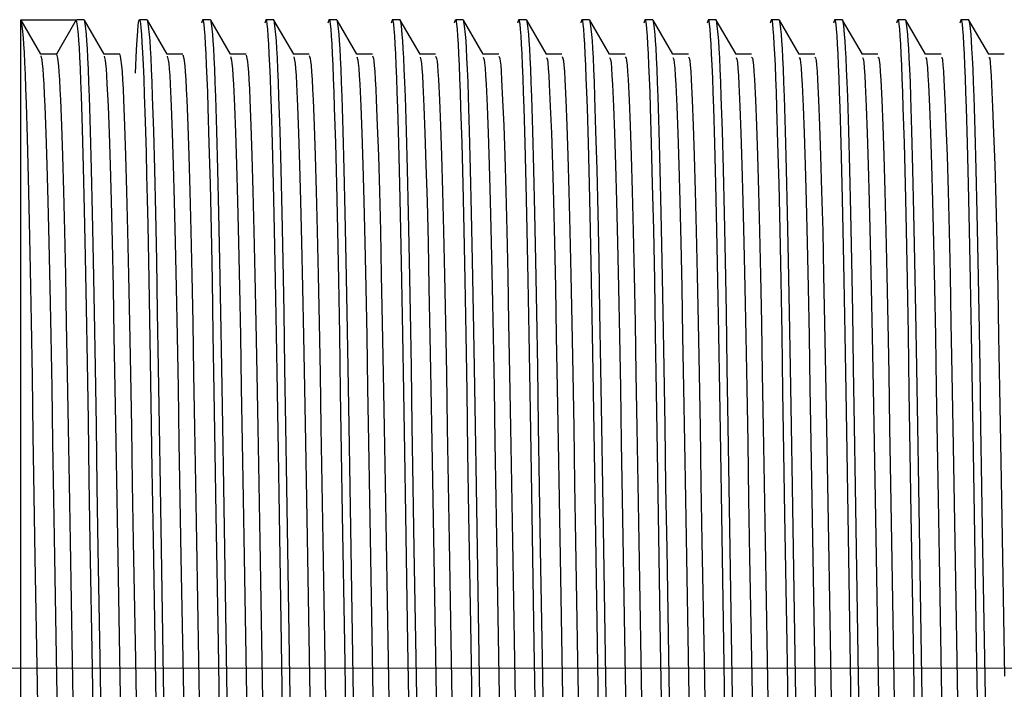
# Model space of a CAD drawing. Header units: millimetres. Extents: x 262469 to 275208, y -32539 to 9411.
# Tile 107 of 256: x 267917.38 to 267926.28, y -14078.69 to -14072.64. Entities that reach past the tile are written whole.
import ezdxf

# ---------------------------------------------------------------- set-up
doc = ezdxf.new("R2010")
doc.units = ezdxf.units.MM
doc.header["$LTSCALE"] = 100
doc.layers.add('$ IE_TELETECHNIKA', color=5, linetype='Continuous', lineweight=30)

msp = doc.modelspace()

# ---------------------------------------------------------------- linework, layer by layer
at = {"layer": '$ IE_TELETECHNIKA', "color": 7, "linetype": 'Continuous'}
for p, q in [((267917.3866, -14072.6456), (267917.8865, -14072.6456)), ((267917.3866, -14084.3618), (267917.3866, -14072.6456)), ((267917.5673, -14072.9568), (267917.3886, -14072.6474)), ((267917.8865, -14072.6456), (267917.708, -14072.9549)), ((267917.958, -14072.6456), (267917.8918, -14072.6456)), ((267918.1387, -14072.9568), (267917.9601, -14072.6474)), ((267918.5294, -14072.6456), (267918.458, -14072.6456)), ((267918.7102, -14072.9568), (267918.5315, -14072.6474)), ((267919.1008, -14072.6456), (267919.0294, -14072.6456)), ((267919.2815, -14072.9567), (267919.1028, -14072.6474)), ((267919.6722, -14072.6456), (267919.6008, -14072.6456)), ((267919.8529, -14072.9567), (267919.6742, -14072.6474)), ((267920.2436, -14072.6456), (267920.1722, -14072.6456)), ((267920.4244, -14072.9568), (267920.2457, -14072.6474)), ((267920.815, -14072.6456), (267920.7436, -14072.6456)), ((267920.9958, -14072.9568), (267920.8171, -14072.6474)), ((267921.3865, -14072.6456), (267921.315, -14072.6456)), ((267921.5671, -14072.9567), (267921.3885, -14072.6474)), ((267921.9579, -14072.6456), (267921.8864, -14072.6456)), ((267922.1386, -14072.9567), (267921.9599, -14072.6474)), ((267922.5293, -14072.6456), (267922.4578, -14072.6456)), ((267922.71, -14072.9568), (267922.5313, -14072.6474)), ((267923.1007, -14072.6456), (267923.0292, -14072.6456)), ((267923.2814, -14072.9568), (267923.1027, -14072.6474)), ((267923.6721, -14072.6456), (267923.6007, -14072.6456)), ((267923.8529, -14072.9568), (267923.6742, -14072.6474)), ((267924.2435, -14072.6456), (267924.1721, -14072.6456)), ((267924.4242, -14072.9567), (267924.2455, -14072.6474)), ((267924.8149, -14072.6456), (267924.7435, -14072.6456)), ((267924.9956, -14072.9567), (267924.8169, -14072.6474)), ((267925.3863, -14072.6456), (267925.3149, -14072.6456)), ((267925.5671, -14072.9567), (267925.3884, -14072.6474)), ((267925.9577, -14072.6456), (267925.8863, -14072.6456)), ((267926.1385, -14072.9568), (267925.9598, -14072.6474)), ((267917.708, -14072.9549), (267917.5662, -14072.9549)), ((267918.2794, -14072.9549), (267918.1376, -14072.9549)), ((267918.2794, -14072.9549), (267918.1376, -14072.9549)), ((267918.8508, -14072.9549), (267918.709, -14072.9549)), ((267918.8508, -14072.9549), (267918.709, -14072.9549)), ((267919.4222, -14072.9549), (267919.2804, -14072.9549)), ((267919.4222, -14072.9549), (267919.2804, -14072.9549)), ((267919.9936, -14072.9549), (267919.8518, -14072.9549)), ((267919.9936, -14072.9549), (267919.8518, -14072.9549)), ((267920.565, -14072.9549), (267920.4233, -14072.9549)), ((267920.565, -14072.9549), (267920.4233, -14072.9549)), ((267921.1364, -14072.9549), (267920.9947, -14072.9549)), ((267921.1364, -14072.9549), (267920.9947, -14072.9549)), ((267921.7079, -14072.9549), (267921.5661, -14072.9549)), ((267921.7079, -14072.9549), (267921.5661, -14072.9549)), ((267922.2793, -14072.9549), (267922.1375, -14072.9549)), ((267922.2793, -14072.9549), (267922.1375, -14072.9549)), ((267922.8507, -14072.9549), (267922.7089, -14072.9549)), ((267922.8507, -14072.9549), (267922.7089, -14072.9549)), ((267923.4221, -14072.9549), (267923.2803, -14072.9549)), ((267923.4221, -14072.9549), (267923.2803, -14072.9549)), ((267923.9935, -14072.9549), (267923.8517, -14072.9549)), ((267923.9935, -14072.9549), (267923.8517, -14072.9549)), ((267924.5649, -14072.9549), (267924.4231, -14072.9549)), ((267924.5649, -14072.9549), (267924.4231, -14072.9549)), ((267925.1363, -14072.9549), (267924.9945, -14072.9549)), ((267925.1363, -14072.9549), (267924.9945, -14072.9549)), ((267925.7077, -14072.9549), (267925.566, -14072.9549)), ((267925.7077, -14072.9549), (267925.566, -14072.9549)), ((267926.2791, -14072.9549), (267926.1374, -14072.9549)), ((267926.2791, -14072.9549), (267926.1374, -14072.9549))]:
    msp.add_line(p, q, dxfattribs=at)
at = {"layer": '$ IE_TELETECHNIKA', "color": 7, "linetype": 'Continuous', "lineweight": 5, "ltscale": 20.32}
msp.add_line((267914.867, -14078.5037), (267933.1341, -14078.5037), dxfattribs=at)
at = {"layer": '$ IE_TELETECHNIKA', "color": 7, "linetype": 'Continuous'}
for points in [[(267917.8865, -14072.6456), (267917.8951, -14072.7002), (267917.9037, -14072.7773), (267917.9081, -14072.8312), (267917.9125, -14072.8992), (267917.9171, -14072.9835), (267917.9217, -14073.0844), (267917.9263, -14073.2006), (267917.931, -14073.3313), (267917.9404, -14073.6315), (267917.9497, -14073.9769), (267917.9588, -14074.3631), (267917.9677, -14074.7877), (267917.9763, -14075.2485), (267917.9846, -14075.7413), (267917.993, -14076.2611), (267918.0017, -14076.8025), (267918.0107, -14077.3602), (267918.0294, -14078.503), (267918.0481, -14079.6461)], [(267917.958, -14072.6456), (267917.9666, -14072.7008), (267917.9753, -14072.7789), (267917.9797, -14072.8337), (267917.9842, -14072.9029), (267917.9887, -14072.9888), (267917.9934, -14073.0914), (267917.9981, -14073.2097), (267918.0028, -14073.3425), (267918.0123, -14073.6473), (267918.0216, -14073.9977), (267918.0308, -14074.3895), (267918.0398, -14074.8201), (267918.0484, -14075.2872), (267918.0568, -14075.7866), (267918.0653, -14076.3128), (267918.074, -14076.8605), (267918.0832, -14077.4242), (267918.1021, -14078.5775), (267918.1208, -14079.7281)], [(267918.422, -14073.1277), (267918.4325, -14072.9178), (267918.4376, -14072.8254), (267918.4426, -14072.7479), (267918.4475, -14072.6905), (267918.4522, -14072.657), (267918.4569, -14072.6455), (267918.4616, -14072.6521), (267918.4664, -14072.6756), (267918.4712, -14072.7162), (267918.4761, -14072.7739), (267918.4811, -14072.849), (267918.4862, -14072.9416), (267918.4914, -14073.0515), (267918.4966, -14073.1784), (267918.5019, -14073.3218), (267918.5072, -14073.481), (267918.5125, -14073.6556), (267918.5177, -14073.845), (267918.5229, -14074.0487), (267918.5281, -14074.266), (267918.5332, -14074.4961), (267918.5431, -14074.9923), (267918.5526, -14075.5315), (267918.562, -14076.1071), (267918.5716, -14076.712), (267918.5818, -14077.339), (267918.6237, -14079.911)], [(267918.5294, -14072.6456), (267918.538, -14072.7008), (267918.5467, -14072.7789), (267918.5511, -14072.8337), (267918.5556, -14072.9029), (267918.5602, -14072.9888), (267918.5648, -14073.0914), (267918.5695, -14073.2097), (267918.5742, -14073.3425), (267918.5837, -14073.6473), (267918.5931, -14073.9977), (267918.6023, -14074.3895), (267918.6112, -14074.8201), (267918.6198, -14075.2872), (267918.6282, -14075.7866), (267918.6367, -14076.3129), (267918.6455, -14076.8606), (267918.6546, -14077.4242), (267918.6735, -14078.5775), (267918.6922, -14079.7282)], [(267919.0229, -14072.6715), (267919.0314, -14072.6442), (267919.0357, -14072.655), (267919.0401, -14072.6835), (267919.0446, -14072.7286), (267919.0491, -14072.7893), (267919.0536, -14072.8648), (267919.0582, -14072.954), (267919.0629, -14073.0563), (267919.0677, -14073.1716), (267919.0725, -14073.2998), (267919.0773, -14073.4408), (267919.0868, -14073.7607), (267919.0963, -14074.1295), (267919.1056, -14074.543), (267919.1145, -14074.9967), (267919.1232, -14075.4856), (267919.1317, -14076.0047), (267919.1405, -14076.549), (267919.1496, -14077.1133), (267919.1686, -14078.2783), (267919.1877, -14079.4527)], [(267919.1008, -14072.6456), (267919.1094, -14072.7008), (267919.1181, -14072.7789), (267919.1225, -14072.8337), (267919.127, -14072.9029), (267919.1316, -14072.9888), (267919.1362, -14073.0914), (267919.1409, -14073.2097), (267919.1456, -14073.3425), (267919.1551, -14073.6473), (267919.1645, -14073.9977), (267919.1737, -14074.3895), (267919.1826, -14074.8201), (267919.1912, -14075.2873), (267919.1996, -14075.7866), (267919.2081, -14076.3129), (267919.2169, -14076.8606), (267919.226, -14077.4242), (267919.2449, -14078.5776), (267919.2636, -14079.7282)], [(267919.5943, -14072.6715), (267919.6028, -14072.6442), (267919.6071, -14072.655), (267919.6115, -14072.6835), (267919.616, -14072.7286), (267919.6205, -14072.7893), (267919.625, -14072.8648), (267919.6296, -14072.954), (267919.6343, -14073.0563), (267919.6391, -14073.1717), (267919.6439, -14073.2999), (267919.6487, -14073.4408), (267919.6583, -14073.7607), (267919.6677, -14074.1295), (267919.677, -14074.5431), (267919.6859, -14074.9967), (267919.6946, -14075.4856), (267919.7031, -14076.0047), (267919.7119, -14076.549), (267919.721, -14077.1133), (267919.74, -14078.2784), (267919.7591, -14079.4527)], [(267919.6722, -14072.6456), (267919.6808, -14072.7008), (267919.6895, -14072.7789), (267919.6939, -14072.8337), (267919.6984, -14072.9029), (267919.703, -14072.9888), (267919.7076, -14073.0915), (267919.7123, -14073.2097), (267919.717, -14073.3425), (267919.7265, -14073.6473), (267919.7359, -14073.9978), (267919.7451, -14074.3895), (267919.754, -14074.8202), (267919.7626, -14075.2873), (267919.771, -14075.7867), (267919.7795, -14076.313), (267919.7883, -14076.8607), (267919.7974, -14077.4243), (267919.8163, -14078.5777), (267919.8351, -14079.7284)], [(267920.1657, -14072.6715), (267920.1743, -14072.6442), (267920.1786, -14072.655), (267920.183, -14072.6835), (267920.1874, -14072.7286), (267920.1919, -14072.7893), (267920.1964, -14072.8648), (267920.201, -14072.954), (267920.2057, -14073.0563), (267920.2105, -14073.1717), (267920.2153, -14073.2999), (267920.2201, -14073.4408), (267920.2297, -14073.7607), (267920.2391, -14074.1295), (267920.2484, -14074.5431), (267920.2574, -14074.9967), (267920.266, -14075.4856), (267920.2745, -14076.0047), (267920.2833, -14076.549), (267920.2924, -14077.1133), (267920.3114, -14078.2784), (267920.3306, -14079.4527)], [(267920.2436, -14072.6456), (267920.2522, -14072.7008), (267920.2609, -14072.7789), (267920.2654, -14072.8337), (267920.2698, -14072.9029), (267920.2744, -14072.9888), (267920.2791, -14073.0914), (267920.2837, -14073.2097), (267920.2885, -14073.3425), (267920.2979, -14073.6473), (267920.3073, -14073.9977), (267920.3165, -14074.3895), (267920.3254, -14074.8201), (267920.334, -14075.2873), (267920.3425, -14075.7866), (267920.3509, -14076.3129), (267920.3597, -14076.8606), (267920.3688, -14077.4242), (267920.3877, -14078.5776), (267920.4065, -14079.7282)], [(267920.7371, -14072.6715), (267920.7456, -14072.6442), (267920.75, -14072.655), (267920.7544, -14072.6835), (267920.7588, -14072.7286), (267920.7633, -14072.7894), (267920.7679, -14072.8648), (267920.7725, -14072.954), (267920.7772, -14073.0563), (267920.7819, -14073.1717), (267920.7867, -14073.2999), (267920.7915, -14073.4408), (267920.8011, -14073.7607), (267920.8105, -14074.1295), (267920.8198, -14074.5431), (267920.8288, -14074.9967), (267920.8374, -14075.4856), (267920.846, -14076.0047), (267920.8547, -14076.549), (267920.8638, -14077.1133), (267920.8828, -14078.2784), (267920.902, -14079.4527)], [(267920.815, -14072.6456), (267920.8236, -14072.7008), (267920.8323, -14072.7789), (267920.8368, -14072.8337), (267920.8412, -14072.9029), (267920.8458, -14072.9888), (267920.8505, -14073.0914), (267920.8551, -14073.2097), (267920.8599, -14073.3425), (267920.8693, -14073.6473), (267920.8787, -14073.9977), (267920.8879, -14074.3895), (267920.8968, -14074.8201), (267920.9054, -14075.2872), (267920.9139, -14075.7866), (267920.9223, -14076.3129), (267920.9311, -14076.8606), (267920.9402, -14077.4242), (267920.9591, -14078.5775), (267920.9779, -14079.7282)], [(267921.3085, -14072.6715), (267921.317, -14072.6442), (267921.3214, -14072.655), (267921.3258, -14072.6835), (267921.3302, -14072.7286), (267921.3347, -14072.7893), (267921.3392, -14072.8648), (267921.3439, -14072.954), (267921.3486, -14073.0563), (267921.3533, -14073.1717), (267921.3581, -14073.2999), (267921.3629, -14073.4408), (267921.3725, -14073.7607), (267921.382, -14074.1295), (267921.3912, -14074.5431), (267921.4002, -14074.9967), (267921.4088, -14075.4856), (267921.4174, -14076.0047), (267921.4261, -14076.549), (267921.4352, -14077.1133), (267921.4542, -14078.2784), (267921.4734, -14079.4527)], [(267921.3865, -14072.6456), (267921.395, -14072.7008), (267921.4037, -14072.7789), (267921.4082, -14072.8337), (267921.4126, -14072.9029), (267921.4172, -14072.9888), (267921.4218, -14073.0914), (267921.4265, -14073.2097), (267921.4313, -14073.3425), (267921.4407, -14073.6473), (267921.4501, -14073.9978), (267921.4593, -14074.3895), (267921.4683, -14074.8202), (267921.4769, -14075.2873), (267921.4853, -14075.7867), (267921.4937, -14076.3129), (267921.5025, -14076.8606), (267921.5117, -14077.4243), (267921.5305, -14078.5776), (267921.5493, -14079.7283)], [(267921.8799, -14072.6715), (267921.8885, -14072.6442), (267921.8928, -14072.655), (267921.8972, -14072.6835), (267921.9016, -14072.7286), (267921.9061, -14072.7893), (267921.9107, -14072.8648), (267921.9153, -14072.954), (267921.92, -14073.0563), (267921.9247, -14073.1716), (267921.9295, -14073.2998), (267921.9343, -14073.4408), (267921.9439, -14073.7606), (267921.9534, -14074.1294), (267921.9626, -14074.543), (267921.9716, -14074.9966), (267921.9802, -14075.4855), (267921.9888, -14076.0047), (267921.9975, -14076.549), (267922.0066, -14077.1132), (267922.0256, -14078.2783), (267922.0448, -14079.4527)], [(267921.9579, -14072.6456), (267921.9665, -14072.7008), (267921.9752, -14072.7789), (267921.9796, -14072.8337), (267921.9841, -14072.9029), (267921.9887, -14072.9888), (267921.9933, -14073.0914), (267921.998, -14073.2097), (267922.0027, -14073.3425), (267922.0122, -14073.6473), (267922.0215, -14073.9978), (267922.0307, -14074.3895), (267922.0397, -14074.8202), (267922.0483, -14075.2873), (267922.0567, -14075.7867), (267922.0652, -14076.313), (267922.074, -14076.8607), (267922.0831, -14077.4243), (267922.1019, -14078.5777), (267922.1207, -14079.7283)], [(267922.4513, -14072.6715), (267922.4599, -14072.6442), (267922.4642, -14072.655), (267922.4686, -14072.6835), (267922.473, -14072.7286), (267922.4775, -14072.7893), (267922.4821, -14072.8648), (267922.4867, -14072.954), (267922.4914, -14073.0563), (267922.4961, -14073.1717), (267922.5009, -14073.2999), (267922.5057, -14073.4408), (267922.5153, -14073.7607), (267922.5248, -14074.1295), (267922.534, -14074.5431), (267922.543, -14074.9967), (267922.5517, -14075.4856), (267922.5602, -14076.0047), (267922.5689, -14076.549), (267922.578, -14077.1133), (267922.597, -14078.2784), (267922.6162, -14079.4527)], [(267922.5293, -14072.6456), (267922.5378, -14072.7008), (267922.5466, -14072.7789), (267922.551, -14072.8337), (267922.5555, -14072.9028), (267922.56, -14072.9888), (267922.5647, -14073.0914), (267922.5694, -14073.2097), (267922.5741, -14073.3424), (267922.5836, -14073.6472), (267922.5929, -14073.9977), (267922.6021, -14074.3894), (267922.6111, -14074.82), (267922.6197, -14075.2871), (267922.6281, -14075.7865), (267922.6366, -14076.3127), (267922.6453, -14076.8604), (267922.6545, -14077.424), (267922.6733, -14078.5773), (267922.6921, -14079.728)], [(267923.0227, -14072.6715), (267923.0313, -14072.6442), (267923.0356, -14072.655), (267923.04, -14072.6835), (267923.0444, -14072.7286), (267923.0489, -14072.7893), (267923.0535, -14072.8648), (267923.0581, -14072.954), (267923.0628, -14073.0563), (267923.0676, -14073.1716), (267923.0723, -14073.2998), (267923.0771, -14073.4408), (267923.0867, -14073.7607), (267923.0962, -14074.1295), (267923.1054, -14074.543), (267923.1144, -14074.9967), (267923.1231, -14075.4856), (267923.1316, -14076.0047), (267923.1403, -14076.549), (267923.1494, -14077.1133), (267923.1684, -14078.2783), (267923.1876, -14079.4527)], [(267923.1007, -14072.6456), (267923.1093, -14072.7008), (267923.118, -14072.7789), (267923.1224, -14072.8337), (267923.1269, -14072.9028), (267923.1314, -14072.9888), (267923.1361, -14073.0914), (267923.1408, -14073.2097), (267923.1455, -14073.3424), (267923.155, -14073.6473), (267923.1643, -14073.9977), (267923.1735, -14074.3894), (267923.1825, -14074.8201), (267923.1911, -14075.2872), (267923.1995, -14075.7865), (267923.208, -14076.3128), (267923.2167, -14076.8604), (267923.2259, -14077.4241), (267923.2448, -14078.5774), (267923.2635, -14079.728)], [(267923.5941, -14072.6715), (267923.6027, -14072.6442), (267923.6071, -14072.655), (267923.6114, -14072.6835), (267923.6159, -14072.7286), (267923.6203, -14072.7893), (267923.6249, -14072.8648), (267923.6295, -14072.954), (267923.6342, -14073.0563), (267923.6389, -14073.1717), (267923.6437, -14073.2999), (267923.6485, -14073.4408), (267923.6581, -14073.7607), (267923.6676, -14074.1295), (267923.6769, -14074.5431), (267923.6858, -14074.9967), (267923.6945, -14075.4856), (267923.703, -14076.0047), (267923.7117, -14076.549), (267923.7208, -14077.1133), (267923.7399, -14078.2784), (267923.759, -14079.4527)], [(267923.6721, -14072.6456), (267923.6807, -14072.7008), (267923.6894, -14072.7789), (267923.6938, -14072.8337), (267923.6983, -14072.9029), (267923.7029, -14072.9888), (267923.7075, -14073.0914), (267923.7122, -14073.2097), (267923.7169, -14073.3425), (267923.7264, -14073.6473), (267923.7358, -14073.9977), (267923.745, -14074.3895), (267923.7539, -14074.8201), (267923.7625, -14075.2872), (267923.7709, -14075.7866), (267923.7794, -14076.3129), (267923.7882, -14076.8606), (267923.7973, -14077.4242), (267923.8162, -14078.5775), (267923.8349, -14079.7282)], [(267924.1656, -14072.6715), (267924.1741, -14072.6442), (267924.1784, -14072.655), (267924.1828, -14072.6835), (267924.1873, -14072.7286), (267924.1918, -14072.7893), (267924.1963, -14072.8648), (267924.2009, -14072.954), (267924.2056, -14073.0563), (267924.2104, -14073.1717), (267924.2152, -14073.2999), (267924.2199, -14073.4408), (267924.2295, -14073.7607), (267924.239, -14074.1295), (267924.2483, -14074.5431), (267924.2572, -14074.9967), (267924.2659, -14075.4856), (267924.2744, -14076.0047), (267924.2831, -14076.549), (267924.2922, -14077.1133), (267924.3113, -14078.2784), (267924.3305, -14079.4527)], [(267924.2435, -14072.6456), (267924.2521, -14072.7008), (267924.2608, -14072.7789), (267924.2652, -14072.8337), (267924.2697, -14072.9029), (267924.2743, -14072.9888), (267924.2789, -14073.0915), (267924.2836, -14073.2097), (267924.2883, -14073.3425), (267924.2978, -14073.6473), (267924.3072, -14073.9978), (267924.3164, -14074.3896), (267924.3253, -14074.8202), (267924.3339, -14075.2874), (267924.3423, -14075.7868), (267924.3508, -14076.313), (267924.3596, -14076.8607), (267924.3687, -14077.4244), (267924.3876, -14078.5778), (267924.4063, -14079.7284)], [(267924.737, -14072.6715), (267924.7455, -14072.6442), (267924.7498, -14072.655), (267924.7542, -14072.6835), (267924.7587, -14072.7286), (267924.7632, -14072.7894), (267924.7677, -14072.8648), (267924.7723, -14072.954), (267924.777, -14073.0563), (267924.7818, -14073.1717), (267924.7866, -14073.2999), (267924.7914, -14073.4408), (267924.801, -14073.7607), (267924.8104, -14074.1295), (267924.8197, -14074.5431), (267924.8286, -14074.9967), (267924.8373, -14075.4856), (267924.8458, -14076.0047), (267924.8546, -14076.549), (267924.8637, -14077.1133), (267924.8827, -14078.2784), (267924.9018, -14079.4527)], [(267924.8149, -14072.6456), (267924.8235, -14072.7008), (267924.8322, -14072.7789), (267924.8366, -14072.8337), (267924.8411, -14072.9029), (267924.8457, -14072.9888), (267924.8503, -14073.0915), (267924.855, -14073.2097), (267924.8597, -14073.3425), (267924.8692, -14073.6473), (267924.8786, -14073.9978), (267924.8878, -14074.3895), (267924.8967, -14074.8202), (267924.9053, -14075.2873), (267924.9137, -14075.7867), (267924.9222, -14076.313), (267924.931, -14076.8607), (267924.9401, -14077.4244), (267924.959, -14078.5777), (267924.9777, -14079.7284)], [(267925.3084, -14072.6715), (267925.317, -14072.6442), (267925.3213, -14072.655), (267925.3257, -14072.6835), (267925.3301, -14072.7286), (267925.3346, -14072.7893), (267925.3391, -14072.8648), (267925.3437, -14072.954), (267925.3484, -14073.0563), (267925.3532, -14073.1717), (267925.358, -14073.2999), (267925.3628, -14073.4408), (267925.3724, -14073.7607), (267925.3818, -14074.1295), (267925.3911, -14074.5431), (267925.4001, -14074.9967), (267925.4087, -14075.4856), (267925.4172, -14076.0047), (267925.426, -14076.549), (267925.4351, -14077.1133), (267925.4541, -14078.2784), (267925.4733, -14079.4527)], [(267925.3863, -14072.6456), (267925.3949, -14072.7008), (267925.4036, -14072.7789), (267925.4081, -14072.8337), (267925.4125, -14072.9029), (267925.4171, -14072.9888), (267925.4218, -14073.0914), (267925.4264, -14073.2097), (267925.4312, -14073.3424), (267925.4406, -14073.6473), (267925.45, -14073.9977), (267925.4592, -14074.3894), (267925.4681, -14074.8201), (267925.4767, -14075.2872), (267925.4852, -14075.7866), (267925.4936, -14076.3128), (267925.5024, -14076.8605), (267925.5115, -14077.4241), (267925.5304, -14078.5774), (267925.5492, -14079.7281)], [(267925.8798, -14072.6715), (267925.8883, -14072.6442), (267925.8927, -14072.655), (267925.8971, -14072.6835), (267925.9015, -14072.7286), (267925.906, -14072.7893), (267925.9105, -14072.8648), (267925.9152, -14072.954), (267925.9199, -14073.0563), (267925.9246, -14073.1716), (267925.9294, -14073.2998), (267925.9342, -14073.4408), (267925.9438, -14073.7606), (267925.9533, -14074.1294), (267925.9625, -14074.543), (267925.9715, -14074.9966), (267925.9801, -14075.4855), (267925.9887, -14076.0047), (267925.9974, -14076.549), (267926.0065, -14077.1132), (267926.0255, -14078.2783), (267926.0447, -14079.4527)], [(267925.9577, -14072.6456), (267925.9663, -14072.7008), (267925.975, -14072.7789), (267925.9795, -14072.8337), (267925.9839, -14072.9029), (267925.9885, -14072.9888), (267925.9932, -14073.0914), (267925.9978, -14073.2097), (267926.0026, -14073.3425), (267926.012, -14073.6473), (267926.0214, -14073.9977), (267926.0306, -14074.3895), (267926.0395, -14074.8201), (267926.0481, -14075.2872), (267926.0566, -14075.7866), (267926.065, -14076.3128), (267926.0738, -14076.8605), (267926.083, -14077.4242), (267926.1018, -14078.5775), (267926.1206, -14079.7281)], [(267917.3888, -14072.6677), (267917.3973, -14072.7243), (267917.406, -14072.8065), (267917.4104, -14072.8651), (267917.4149, -14072.9397), (267917.4194, -14073.0317), (267917.424, -14073.1403), (267917.4287, -14073.2642), (267917.4334, -14073.4022), (267917.4428, -14073.7157), (267917.4521, -14074.0722), (267917.4611, -14074.4684), (267917.4699, -14074.9023), (267917.4784, -14075.3717), (267917.4868, -14075.872), (267917.4952, -14076.398), (267917.504, -14076.9442), (267917.5131, -14077.5052), (267917.5318, -14078.6507), (267917.5504, -14079.7906)], [(267917.5673, -14072.9696), (267917.5757, -14073.0103), (267917.5799, -14073.0421), (267917.5842, -14073.0876), (267917.5887, -14073.1497), (267917.5932, -14073.2276), (267917.5978, -14073.3197), (267917.6024, -14073.4246), (267917.6117, -14073.668), (267917.6209, -14073.9545), (267917.6301, -14074.2842), (267917.6392, -14074.6548), (267917.6479, -14075.0619), (267917.6562, -14075.5014), (267917.6645, -14075.9692), (267917.673, -14076.4612), (267917.6817, -14076.9725), (267917.6907, -14077.4984), (267917.7092, -14078.5737), (267917.7276, -14079.6464)], [(267917.708, -14072.9549), (267917.7163, -14072.9931), (267917.7248, -14073.0614), (267917.7292, -14073.1161), (267917.7337, -14073.1863), (267917.7382, -14073.271), (267917.7428, -14073.3689), (267917.7521, -14073.6), (267917.7614, -14073.8752), (267917.7706, -14074.1938), (267917.7797, -14074.5538), (267917.7885, -14074.9515), (267917.7969, -14075.3826), (267917.8051, -14075.8431), (267917.8136, -14076.3289), (267917.8222, -14076.8353), (267917.8312, -14077.3575), (267917.8496, -14078.4295), (267917.868, -14079.5043)], [(267918.1388, -14072.9724), (267918.1471, -14073.0105), (267918.1513, -14073.0416), (267918.1557, -14073.0871), (267918.1601, -14073.1496), (267918.1646, -14073.2279), (267918.1692, -14073.3203), (267918.1738, -14073.4254), (267918.1831, -14073.6687), (267918.1924, -14073.9552), (267918.2016, -14074.285), (267918.2106, -14074.6556), (267918.2193, -14075.0628), (267918.2276, -14075.5023), (267918.2359, -14075.9701), (267918.2444, -14076.4621), (267918.2531, -14076.9734), (267918.2621, -14077.4993), (267918.2806, -14078.5745), (267918.2991, -14079.6471)], [(267918.2794, -14072.9583), (267918.2877, -14072.9937), (267918.2962, -14073.0607), (267918.3006, -14073.1155), (267918.3051, -14073.1859), (267918.3097, -14073.2708), (267918.3142, -14073.3688), (267918.3235, -14073.5999), (267918.3327, -14073.8749), (267918.342, -14074.1934), (267918.3511, -14074.5535), (267918.3599, -14074.9512), (267918.3683, -14075.3823), (267918.3766, -14075.8428), (267918.385, -14076.3286), (267918.3936, -14076.835), (267918.4026, -14077.3573), (267918.421, -14078.4293), (267918.4394, -14079.5042)], [(267918.7102, -14072.9749), (267918.7185, -14073.0104), (267918.7228, -14073.0409), (267918.7271, -14073.0866), (267918.7315, -14073.1495), (267918.7361, -14073.2281), (267918.7453, -14073.4261), (267918.7545, -14073.6692), (267918.7638, -14073.9557), (267918.773, -14074.2855), (267918.782, -14074.6563), (267918.7907, -14075.0635), (267918.7991, -14075.503), (267918.8074, -14075.9709), (267918.8158, -14076.4628), (267918.8245, -14076.9741), (267918.8336, -14077.5), (267918.852, -14078.5752), (267918.8705, -14079.6476)], [(267918.8508, -14072.9616), (267918.8591, -14072.9942), (267918.8677, -14073.06), (267918.872, -14073.115), (267918.8765, -14073.1857), (267918.8811, -14073.2708), (267918.8857, -14073.369), (267918.8949, -14073.6), (267918.9042, -14073.8749), (267918.9134, -14074.1934), (267918.9225, -14074.5535), (267918.9313, -14074.9512), (267918.9397, -14075.3823), (267918.948, -14075.8428), (267918.9564, -14076.3287), (267918.965, -14076.8351), (267918.974, -14077.3574), (267918.9924, -14078.4294), (267919.0108, -14079.5043)], [(267919.2816, -14072.9767), (267919.2899, -14073.0096), (267919.2941, -14073.0394), (267919.2985, -14073.0851), (267919.3029, -14073.1482), (267919.3074, -14073.2271), (267919.3166, -14073.425), (267919.3259, -14073.6678), (267919.3351, -14073.9539), (267919.3444, -14074.2836), (267919.3534, -14074.6543), (267919.3621, -14075.0614), (267919.3705, -14075.5008), (267919.3788, -14075.9687), (267919.3872, -14076.4607), (267919.3959, -14076.972), (267919.4049, -14077.4979), (267919.4234, -14078.5733), (267919.4418, -14079.646)], [(267919.4223, -14072.9647), (267919.4306, -14072.9946), (267919.4348, -14073.0204), (267919.4391, -14073.0593), (267919.4435, -14073.1145), (267919.4479, -14073.1855), (267919.4525, -14073.2708), (267919.4571, -14073.3692), (267919.4663, -14073.6001), (267919.4756, -14073.8749), (267919.4848, -14074.1934), (267919.4939, -14074.5535), (267919.5027, -14074.9512), (267919.5111, -14075.3824), (267919.5194, -14075.8429), (267919.5278, -14076.3287), (267919.5364, -14076.8352), (267919.5454, -14077.3575), (267919.5638, -14078.4296), (267919.5822, -14079.5045)], [(267919.853, -14072.9789), (267919.8613, -14073.0093), (267919.8656, -14073.0387), (267919.8699, -14073.0848), (267919.8743, -14073.1484), (267919.8789, -14073.2277), (267919.8881, -14073.426), (267919.8973, -14073.6687), (267919.9066, -14073.9548), (267919.9158, -14074.2847), (267919.9248, -14074.6554), (267919.9335, -14075.0626), (267919.9419, -14075.502), (267919.9502, -14075.9699), (267919.9587, -14076.4619), (267919.9674, -14076.9732), (267919.9764, -14077.4991), (267919.9948, -14078.5744), (267920.0133, -14079.647)], [(267919.9937, -14072.9675), (267920.002, -14072.9947), (267920.0062, -14073.0198), (267920.0105, -14073.0586), (267920.0149, -14073.114), (267920.0193, -14073.1853), (267920.0239, -14073.2709), (267920.0285, -14073.3694), (267920.0377, -14073.6002), (267920.047, -14073.8748), (267920.0562, -14074.1934), (267920.0653, -14074.5536), (267920.0741, -14074.9513), (267920.0825, -14075.3824), (267920.0909, -14075.843), (267920.0992, -14076.3288), (267920.1078, -14076.8353), (267920.1168, -14077.3576), (267920.1352, -14078.4297), (267920.1537, -14079.5046)], [(267920.4245, -14072.9807), (267920.4327, -14073.0087), (267920.437, -14073.0377), (267920.4413, -14073.0842), (267920.4458, -14073.1483), (267920.4503, -14073.228), (267920.4595, -14073.4266), (267920.4687, -14073.6691), (267920.478, -14073.9551), (267920.4872, -14074.2851), (267920.4962, -14074.6559), (267920.5049, -14075.0631), (267920.5133, -14075.5026), (267920.5216, -14075.9705), (267920.5301, -14076.4624), (267920.5387, -14076.9738), (267920.5478, -14077.4996), (267920.5663, -14078.5749), (267920.5847, -14079.6474)], [(267920.5651, -14072.9701), (267920.5734, -14072.9947), (267920.5776, -14073.019), (267920.5819, -14073.0578), (267920.5863, -14073.1136), (267920.5908, -14073.1852), (267920.5953, -14073.2711), (267920.5999, -14073.3696), (267920.6091, -14073.6002), (267920.6184, -14073.8748), (267920.6276, -14074.1934), (267920.6367, -14074.5536), (267920.6455, -14074.9513), (267920.6539, -14075.3825), (267920.6623, -14075.843), (267920.6706, -14076.3289), (267920.6792, -14076.8354), (267920.6882, -14077.3577), (267920.7066, -14078.4298), (267920.7251, -14079.5048)], [(267920.9959, -14072.9824), (267921.0042, -14073.0079), (267921.0084, -14073.0369), (267921.0127, -14073.0839), (267921.0172, -14073.1484), (267921.0217, -14073.2286), (267921.0309, -14073.4274), (267921.0402, -14073.6698), (267921.0494, -14073.9558), (267921.0586, -14074.2859), (267921.0677, -14074.6568), (267921.0763, -14075.0641), (267921.0848, -14075.5035), (267921.0931, -14075.9714), (267921.1015, -14076.4634), (267921.1102, -14076.9747), (267921.1192, -14077.5006), (267921.1377, -14078.5757), (267921.1561, -14079.6481)], [(267921.1365, -14072.9726), (267921.1448, -14072.9945), (267921.149, -14073.0182), (267921.1533, -14073.0571), (267921.1577, -14073.1132), (267921.1622, -14073.1851), (267921.1713, -14073.3698), (267921.1805, -14073.6003), (267921.1898, -14073.8747), (267921.199, -14074.1934), (267921.2081, -14074.5537), (267921.2169, -14074.9514), (267921.2254, -14075.3825), (267921.2337, -14075.8431), (267921.2421, -14076.329), (267921.2507, -14076.8355), (267921.2596, -14077.3578), (267921.2781, -14078.43), (267921.2965, -14079.5049)], [(267921.5672, -14072.9835), (267921.5755, -14073.0066), (267921.5797, -14073.0352), (267921.5841, -14073.0825), (267921.5886, -14073.1473), (267921.5931, -14073.2276), (267921.6023, -14073.4263), (267921.6115, -14073.6682), (267921.6208, -14073.954), (267921.63, -14074.284), (267921.639, -14074.6548), (267921.6477, -14075.062), (267921.6562, -14075.5014), (267921.6645, -14075.9692), (267921.6729, -14076.4612), (267921.6816, -14076.9726), (267921.6906, -14077.4985), (267921.7091, -14078.5738), (267921.7275, -14079.6465)], [(267921.708, -14072.9748), (267921.7162, -14072.9942), (267921.7204, -14073.0173), (267921.7247, -14073.0563), (267921.7291, -14073.1128), (267921.7336, -14073.1851), (267921.7427, -14073.3701), (267921.752, -14073.6004), (267921.7612, -14073.8747), (267921.7705, -14074.1934), (267921.7795, -14074.5537), (267921.7883, -14074.9515), (267921.7968, -14075.3826), (267921.8051, -14075.8432), (267921.8135, -14076.3291), (267921.8221, -14076.8356), (267921.831, -14077.3579), (267921.8495, -14078.4301), (267921.8679, -14079.5051)], [(267922.1387, -14072.9847), (267922.1469, -14073.0056), (267922.1512, -14073.0343), (267922.1555, -14073.0821), (267922.16, -14073.1475), (267922.1645, -14073.2283), (267922.1737, -14073.4271), (267922.183, -14073.6689), (267922.1922, -14073.9546), (267922.2014, -14074.2848), (267922.2104, -14074.6557), (267922.2191, -14075.0629), (267922.2276, -14075.5023), (267922.2359, -14075.9702), (267922.2443, -14076.4621), (267922.253, -14076.9735), (267922.262, -14077.4994), (267922.2805, -14078.5746), (267922.2989, -14079.6472)], [(267922.2794, -14072.9768), (267922.2876, -14072.9936), (267922.2918, -14073.0163), (267922.2961, -14073.0556), (267922.3005, -14073.1125), (267922.305, -14073.1851), (267922.3141, -14073.3704), (267922.3234, -14073.6005), (267922.3326, -14073.8746), (267922.3418, -14074.1934), (267922.3509, -14074.5538), (267922.3597, -14074.9516), (267922.3682, -14075.3827), (267922.3766, -14075.8433), (267922.3849, -14076.3292), (267922.3935, -14076.8357), (267922.4024, -14077.3581), (267922.4209, -14078.4303), (267922.4393, -14079.5053)], [(267922.7101, -14072.9857), (267922.7184, -14073.0044), (267922.7226, -14073.0333), (267922.727, -14073.0818), (267922.7314, -14073.1478), (267922.736, -14073.229), (267922.7452, -14073.4279), (267922.7544, -14073.6695), (267922.7636, -14073.9552), (267922.7729, -14074.2856), (267922.7819, -14074.6565), (267922.7906, -14075.0637), (267922.799, -14075.5031), (267922.8073, -14075.971), (267922.8157, -14076.463), (267922.8244, -14076.9744), (267922.8334, -14077.5002), (267922.8519, -14078.5754), (267922.8703, -14079.6478)], [(267922.8507, -14072.9786), (267922.859, -14072.9929), (267922.8632, -14073.0152), (267922.8675, -14073.0549), (267922.8719, -14073.1122), (267922.8764, -14073.1852), (267922.8856, -14073.3706), (267922.8948, -14073.6005), (267922.904, -14073.8746), (267922.9133, -14074.1934), (267922.9223, -14074.5539), (267922.9311, -14074.9517), (267922.9396, -14075.3828), (267922.948, -14075.8434), (267922.9563, -14076.3293), (267922.9649, -14076.8359), (267922.9739, -14077.3582), (267922.9923, -14078.4304), (267923.0107, -14079.5055)], [(267923.2815, -14072.9864), (267923.2898, -14073.0031), (267923.294, -14073.0324), (267923.2984, -14073.0815), (267923.3029, -14073.148), (267923.3074, -14073.2296), (267923.3166, -14073.4286), (267923.3258, -14073.6699), (267923.3351, -14073.9557), (267923.3443, -14074.2861), (267923.3533, -14074.6572), (267923.362, -14075.0644), (267923.3705, -14075.5038), (267923.3788, -14075.9717), (267923.3871, -14076.4637), (267923.3958, -14076.975), (267923.4049, -14077.5009), (267923.4233, -14078.576), (267923.4418, -14079.6483)], [(267923.4221, -14072.9802), (267923.4304, -14072.9921), (267923.4346, -14073.0141), (267923.4389, -14073.0542), (267923.4433, -14073.112), (267923.4478, -14073.1853), (267923.457, -14073.3709), (267923.4662, -14073.6006), (267923.4755, -14073.8746), (267923.4847, -14074.1935), (267923.4938, -14074.554), (267923.5026, -14074.9518), (267923.5111, -14075.3829), (267923.5194, -14075.8435), (267923.5277, -14076.3294), (267923.5363, -14076.836), (267923.5453, -14077.3584), (267923.5637, -14078.4306), (267923.5822, -14079.5056)], [(267923.8529, -14072.9869), (267923.8612, -14073.0017), (267923.8654, -14073.0315), (267923.8698, -14073.0812), (267923.8743, -14073.1484), (267923.8788, -14073.2304), (267923.888, -14073.4293), (267923.8973, -14073.6704), (267923.9065, -14073.9563), (267923.9157, -14074.2869), (267923.9247, -14074.658), (267923.9334, -14075.0652), (267923.9419, -14075.5047), (267923.9502, -14075.9726), (267923.9585, -14076.4645), (267923.9673, -14076.9759), (267923.9763, -14077.5017), (267923.9948, -14078.5767), (267924.0132, -14079.649)], [(267923.9935, -14072.9816), (267924.0018, -14072.9911), (267924.006, -14073.013), (267924.0103, -14073.0535), (267924.0147, -14073.1117), (267924.0193, -14073.1855), (267924.0284, -14073.3712), (267924.0376, -14073.6006), (267924.0469, -14073.8745), (267924.0561, -14074.1935), (267924.0652, -14074.5541), (267924.074, -14074.9519), (267924.0825, -14075.383), (267924.0908, -14075.8436), (267924.0991, -14076.3296), (267924.1077, -14076.8361), (267924.1167, -14077.3585), (267924.1351, -14078.4308), (267924.1536, -14079.5058)], [(267924.4243, -14072.987), (267924.4326, -14072.9998), (267924.4368, -14073.0299), (267924.4412, -14073.08), (267924.4457, -14073.1475), (267924.4502, -14073.2297), (267924.4594, -14073.4281), (267924.4686, -14073.6688), (267924.4779, -14073.9544), (267924.4871, -14074.2849), (267924.4961, -14074.6559), (267924.5048, -14075.063), (267924.5133, -14075.5024), (267924.5216, -14075.9703), (267924.5299, -14076.4623), (267924.5386, -14076.9736), (267924.5477, -14077.4995), (267924.5661, -14078.5747), (267924.5846, -14079.6473)], [(267924.5649, -14072.9827), (267924.5732, -14072.99), (267924.5774, -14073.0119), (267924.5817, -14073.0529), (267924.5862, -14073.1116), (267924.5906, -14073.1857), (267924.5998, -14073.3715), (267924.609, -14073.6007), (267924.6183, -14073.8745), (267924.6275, -14074.1936), (267924.6366, -14074.5542), (267924.6454, -14074.952), (267924.6539, -14075.3831), (267924.6622, -14075.8438), (267924.6705, -14076.3297), (267924.6791, -14076.8363), (267924.6881, -14077.3587), (267924.7065, -14078.431), (267924.725, -14079.5061)], [(267924.9957, -14072.9871), (267925.004, -14072.9984), (267925.0082, -14073.0292), (267925.0126, -14073.08), (267925.0171, -14073.1482), (267925.0216, -14073.2307), (267925.0308, -14073.429), (267925.0401, -14073.6694), (267925.0493, -14073.9552), (267925.0585, -14074.2859), (267925.0675, -14074.657), (267925.0762, -14075.0641), (267925.0847, -14075.5034), (267925.093, -14075.9714), (267925.1013, -14076.4633), (267925.11, -14076.9747), (267925.1191, -14077.5005), (267925.1376, -14078.5756), (267925.156, -14079.648)], [(267925.1364, -14072.9837), (267925.1446, -14072.9887), (267925.1488, -14073.0108), (267925.1531, -14073.0524), (267925.1576, -14073.1115), (267925.162, -14073.186), (267925.1712, -14073.3718), (267925.1804, -14073.6007), (267925.1897, -14073.8745), (267925.1989, -14074.1936), (267925.208, -14074.5543), (267925.2168, -14074.9521), (267925.2253, -14075.3832), (267925.2336, -14075.8439), (267925.2419, -14076.3299), (267925.2505, -14076.8365), (267925.2595, -14077.3589), (267925.2779, -14078.4312), (267925.2964, -14079.5063)], [(267925.5671, -14072.9869), (267925.5754, -14072.9968), (267925.5797, -14073.0283), (267925.5841, -14073.0799), (267925.5885, -14073.1486), (267925.5931, -14073.2314), (267925.6022, -14073.4295), (267925.6115, -14073.6697), (267925.6208, -14073.9555), (267925.6299, -14074.2863), (267925.6389, -14074.6575), (267925.6477, -14075.0645), (267925.6561, -14075.5039), (267925.6644, -14075.9719), (267925.6727, -14076.4638), (267925.6815, -14076.9752), (267925.6905, -14077.501), (267925.709, -14078.576), (267925.7274, -14079.6484)], [(267925.7078, -14072.9844), (267925.716, -14072.9874), (267925.7202, -14073.0097), (267925.7246, -14073.0518), (267925.729, -14073.1115), (267925.7335, -14073.1863), (267925.7426, -14073.372), (267925.7518, -14073.6007), (267925.7611, -14073.8745), (267925.7703, -14074.1937), (267925.7794, -14074.5544), (267925.7882, -14074.9522), (267925.7968, -14075.3833), (267925.805, -14075.844), (267925.8133, -14076.33), (267925.8219, -14076.8366), (267925.8309, -14077.3591), (267925.8494, -14078.4314), (267925.8678, -14079.5065)], [(267926.1386, -14072.9865), (267926.1427, -14072.9844), (267926.1468, -14072.9952), (267926.1511, -14073.0276), (267926.1555, -14073.08), (267926.16, -14073.1493), (267926.1645, -14073.2324), (267926.1737, -14073.4302), (267926.1829, -14073.6702), (267926.1922, -14073.9562), (267926.2014, -14074.2872), (267926.2104, -14074.6584), (267926.2191, -14075.0655), (267926.2276, -14075.5049), (267926.2358, -14075.9728), (267926.2442, -14076.4648), (267926.2529, -14076.9761), (267926.2619, -14077.5019), (267926.2804, -14078.5769)]]:
    msp.add_lwpolyline(points, dxfattribs=at)

doc.saveas('drawing.dxf')
